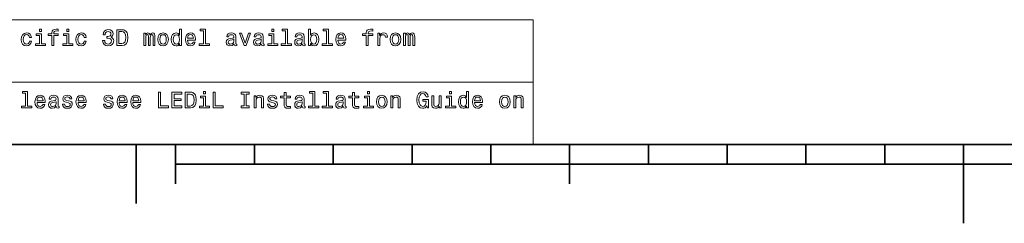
# Model space of a CAD drawing. Extents: x 0 to 420, y 0 to 297.
# Tile 4 of 28: x 90 to 215, y 0 to 26. Entities that reach past the tile are written whole.
import ezdxf

# ---------------------------------------------------------------- set-up
doc = ezdxf.new("R2010")
doc.units = 0

msp = doc.modelspace()

# ---------------------------------------------------------------- linework, layer by layer
at = {"color": 7, "lineweight": 13}
for p, q in [((25, 25.821325), (155.380432, 25.821325)), ((155.380432, 25.821325), (155.380432, 10)), ((25, 17.910664), (155.380432, 17.910664)), ((25, 10), (155.380432, 10))]:
    msp.add_line(p, q, dxfattribs=at)
at = {"color": 7, "lineweight": 35}
for p, q in [((10, 10), (410, 10)), ((105, 10), (105, 2.5)), ((110, 10), (110, 5)), ((120, 10), (120, 7.5)), ((130, 10), (130, 7.5)), ((140, 10), (140, 7.5)), ((150, 10), (150, 7.5)), ((160, 10), (160, 5)), ((170, 10), (170, 7.5)), ((180, 10), (180, 7.5)), ((190, 10), (190, 7.5)), ((200, 10), (200, 7.5)), ((210, 10), (210, 0)), ((110, 7.5), (310, 7.5))]:
    msp.add_line(p, q, dxfattribs=at)
at = {"color": 7, "lineweight": 13}
for points in [[(91.446701, 23.58069), (91.697418, 23.58069), (91.645546, 23.811237), (91.521629, 23.992794), (91.328545, 24.105186), (91.077827, 24.148415), (90.80117, 24.090776), (90.59079, 23.929394), (90.458229, 23.667145), (90.412117, 23.315561), (90.455345, 22.966858), (90.58503, 22.707491), (90.789642, 22.546108), (91.069176, 22.491354), (91.317017, 22.53458), (91.510101, 22.655619), (91.642662, 22.845819), (91.700302, 23.099422), (91.458229, 23.099422), (91.415001, 22.93804), (91.334305, 22.817001), (91.219032, 22.742073), (91.077827, 22.719019), (90.902031, 22.756483), (90.77523, 22.871758), (90.697418, 23.059076), (90.671486, 23.324205), (90.697418, 23.583572), (90.778114, 23.770891), (90.907799, 23.886166), (91.077827, 23.926512), (91.227676, 23.900576), (91.340073, 23.834293), (91.415001, 23.724783)], [(92.971199, 22.759365), (92.971199, 24.041786), (92.319901, 24.041786), (92.319901, 23.825647), (92.71759, 23.825647), (92.71759, 22.759365), (92.19886, 22.759365), (92.19886, 22.546108), (93.495689, 22.546108), (93.495689, 22.759365)], [(92.979843, 24.615273), (92.71183, 24.615273), (92.71183, 24.327087), (92.979843, 24.327087)], [(94.282433, 23.825647), (94.282433, 22.546108), (94.536041, 22.546108), (94.536041, 23.825647), (95.112404, 23.825647), (95.112404, 24.041786), (94.536041, 24.041786), (94.536041, 24.136887), (94.556213, 24.252159), (94.622498, 24.329969), (94.734886, 24.37608), (94.896271, 24.39337), (95.112404, 24.381844), (95.112404, 24.600863), (94.838631, 24.615273), (94.59079, 24.589336), (94.417885, 24.511526), (94.31414, 24.37608), (94.282433, 24.182995), (94.282433, 24.041786), (93.818459, 24.041786), (93.818459, 23.825647)], [(96.440941, 22.759365), (96.440941, 24.041786), (95.789642, 24.041786), (95.789642, 23.825647), (96.187332, 23.825647), (96.187332, 22.759365), (95.668602, 22.759365), (95.668602, 22.546108), (96.965431, 22.546108), (96.965431, 22.759365)], [(96.449585, 24.615273), (96.181572, 24.615273), (96.181572, 24.327087), (96.449585, 24.327087)], [(98.386185, 23.58069), (98.636902, 23.58069), (98.58503, 23.811237), (98.461113, 23.992794), (98.268028, 24.105186), (98.017311, 24.148415), (97.740654, 24.090776), (97.530273, 23.929394), (97.397713, 23.667145), (97.351601, 23.315561), (97.394829, 22.966858), (97.524513, 22.707491), (97.729126, 22.546108), (98.008659, 22.491354), (98.2565, 22.53458), (98.449585, 22.655619), (98.582146, 22.845819), (98.639786, 23.099422), (98.397713, 23.099422), (98.354485, 22.93804), (98.273788, 22.817001), (98.158516, 22.742073), (98.017311, 22.719019), (97.841515, 22.756483), (97.714714, 22.871758), (97.636902, 23.059076), (97.61097, 23.324205), (97.636902, 23.583572), (97.717598, 23.770891), (97.847282, 23.886166), (98.017311, 23.926512), (98.16716, 23.900576), (98.279556, 23.834293), (98.354485, 23.724783)], [(100.740654, 23.174351), (100.740654, 23.154177), (100.786758, 22.87752), (100.922211, 22.670027), (101.135468, 22.537462), (101.417885, 22.488472), (101.717598, 22.537462), (101.942383, 22.664265), (102.086472, 22.865993), (102.138344, 23.125359), (102.115295, 23.295387), (102.051888, 23.433716), (101.948143, 23.540344), (101.809814, 23.618155), (101.997139, 23.773773), (102.063416, 24.021612), (102.020187, 24.246397), (101.896271, 24.416426), (101.694542, 24.523054), (101.417885, 24.560516), (101.158516, 24.514408), (100.959671, 24.387608), (100.829987, 24.185877), (100.786758, 23.917866), (100.786758, 23.897694), (101.043243, 23.897694), (101.066299, 24.08213), (101.141228, 24.214697), (101.262268, 24.295387), (101.432297, 24.324205), (101.582153, 24.301151), (101.691658, 24.240633), (101.757942, 24.142651), (101.783882, 24.010086), (101.757942, 23.868876), (101.688782, 23.773773), (101.567741, 23.716137), (101.403473, 23.698847), (101.291084, 23.701729), (101.291084, 23.474062), (101.432297, 23.479826), (101.613853, 23.45389), (101.749298, 23.384726), (101.829987, 23.272333), (101.85881, 23.125359), (101.82711, 22.958212), (101.74353, 22.834293), (101.61097, 22.756483), (101.435173, 22.730547), (101.253624, 22.759365), (101.121056, 22.845819), (101.037483, 22.984148), (101.005783, 23.174351)], [(103.198868, 24.546108), (102.533157, 24.546108), (102.533157, 22.546108), (103.198868, 22.546108), (103.512985, 22.609509), (103.746414, 22.802593), (103.890511, 23.116713), (103.942383, 23.546108), (103.896271, 23.984148), (103.838638, 24.157059), (103.757942, 24.295387), (103.524513, 24.482708), (103.371773, 24.528816)], [(103.178696, 24.306915), (103.397713, 24.263687), (103.547569, 24.131123), (103.636909, 23.894812), (103.665726, 23.546108), (103.634026, 23.208933), (103.544685, 22.972622), (103.391953, 22.831411), (103.178696, 22.785301), (102.80117, 22.785301), (102.80117, 24.306915)], [(105.974083, 22.546108), (106.207512, 22.546108), (106.207512, 23.58069), (106.221924, 23.736309), (106.265152, 23.848701), (106.331429, 23.914984), (106.417885, 23.940922), (106.487053, 23.917866), (106.533157, 23.860229), (106.556213, 23.762247), (106.564857, 23.632565), (106.564857, 22.546108), (106.783882, 22.546108), (106.783882, 23.58069), (106.798294, 23.733429), (106.841515, 23.845819), (106.910683, 23.914984), (106.997139, 23.940922), (107.066299, 23.917866), (107.112411, 23.860229), (107.141228, 23.632565), (107.141228, 22.546108), (107.374657, 22.546108), (107.374657, 23.615273), (107.360252, 23.837175), (107.31414, 24.007204), (107.221924, 24.11095), (107.072067, 24.148415), (106.896271, 24.090776), (106.760826, 23.92363), (106.654198, 24.087894), (106.475525, 24.148415), (106.311256, 24.090776), (106.198868, 23.929394), (106.198868, 24.093658), (105.974083, 24.093658)], [(107.734894, 23.318443), (107.780998, 22.966858), (107.913567, 22.707491), (108.12394, 22.546108), (108.406357, 22.491354), (108.685898, 22.546108), (108.896271, 22.704609), (109.028839, 22.963976), (109.077827, 23.318443), (109.028839, 23.670027), (108.896271, 23.932276), (108.685898, 24.090776), (108.406357, 24.148415), (108.12394, 24.090776), (107.913567, 23.929394), (107.780998, 23.670027)], [(107.994255, 23.321323), (108.020195, 23.58069), (108.100883, 23.768011), (108.230568, 23.883284), (108.406357, 23.92363), (108.579269, 23.883284), (108.708954, 23.770891), (108.789642, 23.58069), (108.818466, 23.321323), (108.789642, 23.059076), (108.708954, 22.868876), (108.579269, 22.753601), (108.406357, 22.716137), (108.230568, 22.753601), (108.100883, 22.868876), (108.020195, 23.059076)], [(110.495697, 22.785301), (110.495697, 22.546108), (110.749298, 22.546108), (110.749298, 24.615273), (110.498581, 24.615273), (110.498581, 23.857347), (110.305496, 24.076368), (110.18734, 24.128241), (110.051895, 24.148415), (109.806938, 24.090776), (109.616737, 23.929394), (109.492813, 23.670027), (109.449585, 23.321323), (109.492813, 22.972622), (109.616737, 22.710373), (109.806938, 22.546108), (110.051895, 22.491354), (110.18734, 22.511526), (110.30838, 22.563398)], [(110.095123, 23.920748), (110.262268, 23.880402), (110.389069, 23.768011), (110.463997, 23.58069), (110.492813, 23.321323), (110.463997, 23.059076), (110.389069, 22.871758), (110.262268, 22.756483), (110.095123, 22.719019), (109.936623, 22.756483), (109.815582, 22.871758), (109.734894, 23.061958), (109.708954, 23.321323), (109.734894, 23.577808), (109.815582, 23.765129), (109.936623, 23.880402)], [(111.501465, 23.246397), (112.515869, 23.246397), (112.518753, 23.364552), (112.472641, 23.695965), (112.34584, 23.943802), (112.144112, 24.093658), (111.876099, 24.148415), (111.613853, 24.090776), (111.412125, 23.929394), (111.28244, 23.667145), (111.236336, 23.321323), (111.279564, 22.966858), (111.409241, 22.707491), (111.608093, 22.546108), (111.867455, 22.491354), (112.092239, 22.528818), (112.27668, 22.626801), (112.412125, 22.782419), (112.489937, 22.989912), (112.239212, 22.989912), (112.18734, 22.874638), (112.112411, 22.788183), (111.899155, 22.719019), (111.734894, 22.750719), (111.61097, 22.851583), (111.530281, 23.015848), (111.501465, 23.237751)], [(111.501465, 23.459652), (111.533165, 23.658501), (111.61097, 23.805473), (111.729126, 23.894812), (111.88475, 23.926512), (112.037483, 23.894812), (112.15564, 23.805473), (112.227684, 23.658501), (112.253624, 23.459652)], [(113.518753, 24.402016), (113.518753, 22.759365), (112.997139, 22.759365), (112.997139, 22.546108), (114.291092, 22.546108), (114.291092, 22.759365), (113.772354, 22.759365), (113.772354, 24.615273), (113.121063, 24.615273), (113.121063, 24.402016)], [(117.403481, 22.747837), (117.403481, 22.739191), (117.417892, 22.641209), (117.461121, 22.572044), (117.642677, 22.51729), (117.783882, 22.540344), (117.783882, 22.736309), (117.723366, 22.727665), (117.642677, 22.765129), (117.628265, 22.880402), (117.628265, 23.681555), (117.593681, 23.886166), (117.492821, 24.030258), (117.317024, 24.116713), (117.069191, 24.148415), (116.82711, 24.113831), (116.648438, 24.015848), (116.536049, 23.863111), (116.498581, 23.661383), (116.498581, 23.644091), (116.72625, 23.644091), (116.746422, 23.765129), (116.809822, 23.851583), (116.913567, 23.903458), (117.060539, 23.92363), (117.201752, 23.90922), (117.30262, 23.865993), (117.363136, 23.791065), (117.383308, 23.687319), (117.37178, 23.56628), (117.325668, 23.505762), (117.210396, 23.476944), (116.994263, 23.45389), (116.746422, 23.402016), (116.570625, 23.309797), (116.466881, 23.165705), (116.435181, 22.952448), (116.463997, 22.762247), (116.553337, 22.621037), (116.697426, 22.531698), (116.896278, 22.499998), (117.164291, 22.560518)], [(118.683022, 22.546108), (118.951035, 22.546108), (119.515877, 24.093658), (119.253624, 24.093658), (118.818466, 22.845819), (118.374664, 24.093658), (118.109535, 24.093658)], [(120.873222, 22.747837), (120.873222, 22.739191), (120.887634, 22.641209), (120.930862, 22.572044), (121.112419, 22.51729), (121.253624, 22.540344), (121.253624, 22.736309), (121.193108, 22.727665), (121.112419, 22.765129), (121.098007, 22.880402), (121.098007, 23.681555), (121.063423, 23.886166), (120.962563, 24.030258), (120.786766, 24.116713), (120.538933, 24.148415), (120.296852, 24.113831), (120.118179, 24.015848), (120.005791, 23.863111), (119.968323, 23.661383), (119.968323, 23.644091), (120.195992, 23.644091), (120.216164, 23.765129), (120.279564, 23.851583), (120.383308, 23.903458), (120.530281, 23.92363), (120.671494, 23.90922), (120.772362, 23.865993), (120.832878, 23.791065), (120.85305, 23.687319), (120.841522, 23.56628), (120.79541, 23.505762), (120.680138, 23.476944), (120.464005, 23.45389), (120.216164, 23.402016), (120.040367, 23.309797), (119.936623, 23.165705), (119.904922, 22.952448), (119.933739, 22.762247), (120.023079, 22.621037), (120.167168, 22.531698), (120.36602, 22.499998), (120.634033, 22.560518)], [(122.464005, 22.759365), (122.464005, 24.041786), (121.812706, 24.041786), (121.812706, 23.825647), (122.210403, 23.825647), (122.210403, 22.759365), (121.691666, 22.759365), (121.691666, 22.546108), (122.988495, 22.546108), (122.988495, 22.759365)], [(122.472649, 24.615273), (122.204636, 24.615273), (122.204636, 24.327087), (122.472649, 24.327087)], [(123.927979, 24.402016), (123.927979, 22.759365), (123.406364, 22.759365), (123.406364, 22.546108), (124.700317, 22.546108), (124.700317, 22.759365), (124.18158, 22.759365), (124.18158, 24.615273), (123.530289, 24.615273), (123.530289, 24.402016)], [(126.077835, 22.747837), (126.077835, 22.739191), (126.092247, 22.641209), (126.135475, 22.572044), (126.317032, 22.51729), (126.458237, 22.540344), (126.458237, 22.736309), (126.39772, 22.727665), (126.317032, 22.765129), (126.30262, 22.880402), (126.30262, 23.681555), (126.268036, 23.886166), (126.167175, 24.030258), (125.991379, 24.116713), (125.743546, 24.148415), (125.501465, 24.113831), (125.322792, 24.015848), (125.210403, 23.863111), (125.172935, 23.661383), (125.172935, 23.644091), (125.400604, 23.644091), (125.420776, 23.765129), (125.484177, 23.851583), (125.587921, 23.903458), (125.734894, 23.92363), (125.876106, 23.90922), (125.976974, 23.865993), (126.037491, 23.791065), (126.057663, 23.687319), (126.046135, 23.56628), (126.000023, 23.505762), (125.88475, 23.476944), (125.668617, 23.45389), (125.420776, 23.402016), (125.24498, 23.309797), (125.141235, 23.165705), (125.109535, 22.952448), (125.138351, 22.762247), (125.227692, 22.621037), (125.37178, 22.531698), (125.570633, 22.499998), (125.838646, 22.560518)], [(127.132591, 22.785301), (127.319908, 22.563398), (127.576393, 22.491354), (127.818474, 22.546108), (128.011551, 22.710373), (128.132599, 22.972622), (128.178711, 23.321323), (128.132599, 23.670027), (128.008667, 23.929394), (127.818474, 24.090776), (127.576393, 24.148415), (127.322792, 24.073486), (127.219048, 23.981266), (127.132591, 23.857347), (127.132591, 24.615273), (126.87899, 24.615273), (126.87899, 22.546108), (127.132591, 22.546108)], [(127.919334, 23.321323), (127.890518, 23.061958), (127.812706, 22.871758), (127.688789, 22.756483), (127.533165, 22.719019), (127.363136, 22.756483), (127.23922, 22.871758), (127.161407, 23.059076), (127.135475, 23.321323), (127.161407, 23.58069), (127.23922, 23.768011), (127.363136, 23.880402), (127.533165, 23.920748), (127.688789, 23.880402), (127.812706, 23.765129), (127.890518, 23.577808)], [(129.132599, 24.402016), (129.132599, 22.759365), (128.610977, 22.759365), (128.610977, 22.546108), (129.904938, 22.546108), (129.904938, 22.759365), (129.3862, 22.759365), (129.3862, 24.615273), (128.734894, 24.615273), (128.734894, 24.402016)], [(130.585052, 23.246397), (131.599457, 23.246397), (131.602325, 23.364552), (131.556213, 23.695965), (131.429413, 23.943802), (131.227692, 24.093658), (130.959686, 24.148415), (130.697433, 24.090776), (130.495697, 23.929394), (130.366028, 23.667145), (130.319916, 23.321323), (130.363144, 22.966858), (130.492828, 22.707491), (130.691681, 22.546108), (130.951035, 22.491354), (131.175812, 22.528818), (131.36026, 22.626801), (131.495697, 22.782419), (131.573517, 22.989912), (131.322784, 22.989912), (131.27092, 22.874638), (131.195984, 22.788183), (130.982727, 22.719019), (130.818481, 22.750719), (130.69455, 22.851583), (130.613861, 23.015848), (130.585052, 23.237751)], [(130.585052, 23.459652), (130.616745, 23.658501), (130.69455, 23.805473), (130.812714, 23.894812), (130.968323, 23.926512), (131.121063, 23.894812), (131.239227, 23.805473), (131.311264, 23.658501), (131.337204, 23.459652)], [(134.184464, 23.825647), (134.184464, 22.546108), (134.43808, 22.546108), (134.43808, 23.825647), (135.014435, 23.825647), (135.014435, 24.041786), (134.43808, 24.041786), (134.43808, 24.136887), (134.458252, 24.252159), (134.524536, 24.329969), (134.636917, 24.37608), (134.798309, 24.39337), (135.014435, 24.381844), (135.014435, 24.600863), (134.740662, 24.615273), (134.492828, 24.589336), (134.319916, 24.511526), (134.216171, 24.37608), (134.184464, 24.182995), (134.184464, 24.041786), (133.72049, 24.041786), (133.72049, 23.825647)], [(135.662857, 22.546108), (135.916458, 22.546108), (135.916458, 23.430834), (135.942383, 23.644091), (136.020203, 23.796829), (136.147003, 23.889048), (136.317032, 23.920748), (136.443832, 23.900576), (136.53894, 23.842937), (136.596573, 23.744955), (136.616745, 23.612391), (136.87323, 23.612391), (136.838654, 23.845819), (136.743546, 24.012966), (136.585052, 24.113831), (136.368896, 24.148415), (136.221924, 24.125359), (136.095123, 24.067722), (135.982742, 23.96974), (135.893402, 23.837175), (135.893402, 24.093658), (135.662857, 24.093658)], [(137.227692, 23.318443), (137.273804, 22.966858), (137.406372, 22.707491), (137.616745, 22.546108), (137.89917, 22.491354), (138.178711, 22.546108), (138.389069, 22.704609), (138.521637, 22.963976), (138.570633, 23.318443), (138.521637, 23.670027), (138.389069, 23.932276), (138.178711, 24.090776), (137.89917, 24.148415), (137.616745, 24.090776), (137.406372, 23.929394), (137.273804, 23.670027)], [(137.487061, 23.321323), (137.513, 23.58069), (137.593689, 23.768011), (137.723373, 23.883284), (137.89917, 23.92363), (138.072083, 23.883284), (138.201752, 23.770891), (138.28244, 23.58069), (138.311279, 23.321323), (138.28244, 23.059076), (138.201752, 22.868876), (138.072083, 22.753601), (137.89917, 22.716137), (137.723373, 22.753601), (137.593689, 22.868876), (137.513, 23.059076)], [(138.93663, 22.546108), (139.170059, 22.546108), (139.170059, 23.58069), (139.184479, 23.736309), (139.227692, 23.848701), (139.293976, 23.914984), (139.380432, 23.940922), (139.4496, 23.917866), (139.495697, 23.860229), (139.518768, 23.762247), (139.527405, 23.632565), (139.527405, 22.546108), (139.746429, 22.546108), (139.746429, 23.58069), (139.760834, 23.733429), (139.804062, 23.845819), (139.87323, 23.914984), (139.959686, 23.940922), (140.028839, 23.917866), (140.074951, 23.860229), (140.103775, 23.632565), (140.103775, 22.546108), (140.337204, 22.546108), (140.337204, 23.615273), (140.3228, 23.837175), (140.276688, 24.007204), (140.184479, 24.11095), (140.034607, 24.148415), (139.858826, 24.090776), (139.723373, 23.92363), (139.616745, 24.087894), (139.43808, 24.148415), (139.273804, 24.090776), (139.161407, 23.929394), (139.161407, 24.093658), (138.93663, 24.093658)], [(117.374664, 23.087894), (117.34008, 22.93804), (117.247864, 22.822765), (117.109535, 22.747837), (116.939507, 22.721901), (116.829994, 22.736309), (116.752182, 22.782419), (116.703194, 22.863111), (116.688782, 22.975504), (116.70031, 23.076368), (116.746422, 23.148415), (116.930862, 23.229105), (117.164291, 23.263687), (117.374664, 23.332851)], [(120.844406, 23.087894), (120.809822, 22.93804), (120.717606, 22.822765), (120.579277, 22.747837), (120.409248, 22.721901), (120.299736, 22.736309), (120.221924, 22.782419), (120.172935, 22.863111), (120.158524, 22.975504), (120.170052, 23.076368), (120.216164, 23.148415), (120.400604, 23.229105), (120.634033, 23.263687), (120.844406, 23.332851)], [(126.049019, 23.087894), (126.014435, 22.93804), (125.922218, 22.822765), (125.78389, 22.747837), (125.613861, 22.721901), (125.504349, 22.736309), (125.426537, 22.782419), (125.377548, 22.863111), (125.363136, 22.975504), (125.374664, 23.076368), (125.420776, 23.148415), (125.605217, 23.229105), (125.838646, 23.263687), (126.049019, 23.332851)], [(90.965431, 16.491356), (90.965431, 14.848704), (90.443817, 14.848704), (90.443817, 14.635448), (91.73777, 14.635448), (91.73777, 14.848704), (91.219032, 14.848704), (91.219032, 16.704613), (90.567741, 16.704613), (90.567741, 16.491356)], [(107.821342, 14.635448), (109.106651, 14.635448), (109.106651, 14.877522), (108.086479, 14.877522), (108.086479, 16.635448), (107.821342, 16.635448)], [(109.536041, 14.635448), (110.804054, 14.635448), (110.804054, 14.877522), (109.80117, 14.877522), (109.80117, 15.554756), (110.694542, 15.554756), (110.694542, 15.793949), (109.80117, 15.793949), (109.80117, 16.393372), (110.780998, 16.393372), (110.780998, 16.635448), (109.536041, 16.635448)], [(111.873222, 16.635448), (111.207512, 16.635448), (111.207512, 14.635448), (111.873222, 14.635448), (112.18734, 14.698848), (112.420769, 14.891932), (112.564865, 15.206053), (112.616737, 15.635448), (112.570625, 16.073488), (112.512993, 16.246399), (112.432297, 16.384727), (112.198868, 16.572046), (112.046127, 16.618156)], [(111.85305, 16.396254), (112.072067, 16.353027), (112.221924, 16.220463), (112.311264, 15.984151), (112.34008, 15.635448), (112.30838, 15.298272), (112.21904, 15.06196), (112.066307, 14.92075), (111.85305, 14.87464), (111.475525, 14.87464), (111.475525, 16.396254)], [(113.798294, 16.704613), (113.530281, 16.704613), (113.530281, 16.416428), (113.798294, 16.416428)], [(114.760826, 14.635448), (116.046135, 14.635448), (116.046135, 14.877522), (115.025963, 14.877522), (115.025963, 16.635448), (114.760826, 16.635448)], [(118.683022, 14.877522), (118.314148, 14.877522), (118.314148, 14.635448), (119.317024, 14.635448), (119.317024, 14.877522), (118.948151, 14.877522), (118.948151, 16.393372), (119.317024, 16.393372), (119.317024, 16.635448), (118.314148, 16.635448), (118.314148, 16.393372), (118.683022, 16.393372)], [(123.763718, 15.914987), (123.763718, 15.139771), (123.781006, 14.88905), (123.861694, 14.716139), (124.023079, 14.615274), (124.296852, 14.580692), (124.596565, 14.595101), (124.596565, 14.814122), (124.377548, 14.796831), (124.178703, 14.819885), (124.072075, 14.891932), (124.025963, 15.012969), (124.017319, 15.182998), (124.017319, 15.914987), (124.596565, 15.914987), (124.596565, 16.131124), (124.017319, 16.131124), (124.017319, 16.583574), (123.763718, 16.583574), (123.763718, 16.131124), (123.325676, 16.131124), (123.325676, 15.914987)], [(127.39772, 16.491356), (127.39772, 14.848704), (126.876106, 14.848704), (126.876106, 14.635448), (128.170059, 14.635448), (128.170059, 14.848704), (127.651321, 14.848704), (127.651321, 16.704613), (127.000031, 16.704613), (127.000031, 16.491356)], [(129.132599, 16.491356), (129.132599, 14.848704), (128.610977, 14.848704), (128.610977, 14.635448), (129.904938, 14.635448), (129.904938, 14.848704), (129.3862, 14.848704), (129.3862, 16.704613), (128.734894, 16.704613), (128.734894, 16.491356)], [(132.43808, 15.914987), (132.43808, 15.139771), (132.455353, 14.88905), (132.536041, 14.716139), (132.697433, 14.615274), (132.971207, 14.580692), (133.27092, 14.595101), (133.27092, 14.814122), (133.05191, 14.796831), (132.853058, 14.819885), (132.746429, 14.891932), (132.700317, 15.012969), (132.691681, 15.182998), (132.691681, 15.914987), (133.27092, 15.914987), (133.27092, 16.131124), (132.691681, 16.131124), (132.691681, 16.583574), (132.43808, 16.583574), (132.43808, 16.131124), (132.000031, 16.131124), (132.000031, 15.914987)], [(134.616745, 16.704613), (134.348724, 16.704613), (134.348724, 16.416428), (134.616745, 16.416428)], [(141.896286, 14.903459), (141.945282, 14.635448), (142.089371, 14.635448), (142.089371, 15.716139), (141.36026, 15.716139), (141.36026, 15.471182), (141.80983, 15.471182), (141.80983, 15.453892), (141.775238, 15.188762), (141.683029, 14.992796), (141.541809, 14.868876), (141.366028, 14.828531), (141.170059, 14.880404), (141.017334, 15.036024), (140.919342, 15.292508), (140.884766, 15.644093), (140.916458, 15.992796), (141.014435, 16.249281), (141.170059, 16.4049), (141.380432, 16.459656), (141.524536, 16.430836), (141.642685, 16.350145), (141.729141, 16.214699), (141.778137, 16.033142), (142.063431, 16.033142), (141.988495, 16.309799), (141.84729, 16.517292), (141.648438, 16.644093), (141.397736, 16.690203), (141.069199, 16.618156), (140.82135, 16.407782), (140.662857, 16.07637), (140.608093, 15.635448), (140.662857, 15.191644), (140.82135, 14.860231), (141.054779, 14.649857), (141.348724, 14.580692), (141.513, 14.603747), (141.659973, 14.661384), (141.786774, 14.762249)], [(145.02597, 16.704613), (144.757965, 16.704613), (144.757965, 16.416428), (145.02597, 16.416428)], [(146.927979, 14.87464), (146.927979, 14.635448), (147.18158, 14.635448), (147.18158, 16.704613), (146.930878, 16.704613), (146.930878, 15.946687), (146.737793, 16.165707), (146.619629, 16.217581), (146.484192, 16.237753), (146.239227, 16.180117), (146.049026, 16.018732), (145.92511, 15.759367), (145.881866, 15.410664), (145.92511, 15.06196), (146.049026, 14.799712), (146.239227, 14.635448), (146.484192, 14.580692), (146.619629, 14.600865), (146.740662, 14.652739)], [(92.417885, 15.335735), (93.432289, 15.335735), (93.435173, 15.453892), (93.389061, 15.785303), (93.26226, 16.033142), (93.060532, 16.182999), (92.792519, 16.237753), (92.530273, 16.180117), (92.328545, 16.018732), (92.19886, 15.756485), (92.152756, 15.410664), (92.195984, 15.056197), (92.325661, 14.796831), (92.524513, 14.635448), (92.783875, 14.580692), (93.008659, 14.618156), (93.1931, 14.716139), (93.328545, 14.871758), (93.406357, 15.079251), (93.155632, 15.079251), (93.10376, 14.963978), (93.028831, 14.877522), (92.815575, 14.808358), (92.651314, 14.840058), (92.52739, 14.940923), (92.446701, 15.105188), (92.417885, 15.32709)], [(92.417885, 15.548992), (92.449585, 15.747839), (92.52739, 15.894814), (92.645546, 15.984151), (92.80117, 16.01585), (92.953903, 15.984151), (93.07206, 15.894814), (93.144104, 15.747839), (93.170044, 15.548992)], [(94.850159, 14.837176), (94.850159, 14.828531), (94.864571, 14.730548), (94.907799, 14.661384), (95.089355, 14.606629), (95.23056, 14.629683), (95.23056, 14.825649), (95.170044, 14.817003), (95.089355, 14.854467), (95.074944, 14.969742), (95.074944, 15.770894), (95.040359, 15.975505), (94.939499, 16.119596), (94.763702, 16.206053), (94.515869, 16.237753), (94.273788, 16.203171), (94.095116, 16.105188), (93.982727, 15.952451), (93.945259, 15.750721), (93.945259, 15.73343), (94.172928, 15.73343), (94.1931, 15.854467), (94.2565, 15.940923), (94.360245, 15.992796), (94.507217, 16.01297), (94.64843, 15.99856), (94.749298, 15.955332), (94.809814, 15.880404), (94.829987, 15.776658), (94.818459, 15.655621), (94.772346, 15.595101), (94.657074, 15.566283), (94.440941, 15.543228), (94.1931, 15.491355), (94.017303, 15.399137), (93.913559, 15.255044), (93.881859, 15.041787), (93.910675, 14.851585), (94.000015, 14.710376), (94.144104, 14.621038), (94.342957, 14.589338), (94.61097, 14.649857)], [(94.821342, 15.177235), (94.786758, 15.027378), (94.694542, 14.912105), (94.556213, 14.837176), (94.386185, 14.81124), (94.276672, 14.825649), (94.19886, 14.871758), (94.149872, 14.952451), (94.13546, 15.064842), (94.146988, 15.165707), (94.1931, 15.237753), (94.377541, 15.318444), (94.61097, 15.353026), (94.821342, 15.422191)], [(96.423645, 15.537465), (96.178688, 15.595101), (95.997131, 15.661385), (95.936615, 15.796831), (95.953903, 15.891932), (96.014427, 15.961096), (96.112411, 16.004324), (96.253616, 16.021614), (96.389069, 16.004324), (96.495697, 15.952451), (96.564857, 15.87464), (96.593674, 15.770894), (96.841515, 15.770894), (96.841515, 15.776658), (96.798286, 15.963978), (96.68013, 16.110952), (96.495697, 16.203171), (96.253616, 16.237753), (96.008659, 16.203171), (95.829987, 16.10807), (95.717598, 15.96686), (95.683014, 15.788185), (95.708946, 15.615274), (95.789642, 15.494237), (95.922203, 15.407782), (96.115288, 15.347263), (96.397713, 15.278099), (96.570618, 15.206053), (96.61673, 15.148416), (96.634026, 15.06196), (96.608086, 14.955332), (96.538918, 14.87464), (96.426529, 14.822767), (96.276672, 14.805476), (96.118172, 14.822767), (96.002899, 14.883286), (95.925087, 14.981269), (95.893387, 15.116715), (95.64843, 15.116715), (95.688774, 14.886168), (95.806931, 14.719021), (95.994255, 14.618156), (96.253616, 14.580692), (96.524513, 14.618156), (96.723358, 14.719021), (96.844398, 14.880404), (96.887627, 15.090779), (96.855927, 15.272335), (96.766586, 15.396255), (96.619614, 15.476946)], [(97.622498, 15.335735), (98.636902, 15.335735), (98.639786, 15.453892), (98.593674, 15.785303), (98.466873, 16.033142), (98.265144, 16.182999), (97.997131, 16.237753), (97.734886, 16.180117), (97.533157, 16.018732), (97.403473, 15.756485), (97.357368, 15.410664), (97.400597, 15.056197), (97.530273, 14.796831), (97.729126, 14.635448), (97.988487, 14.580692), (98.213272, 14.618156), (98.397713, 14.716139), (98.533157, 14.871758), (98.61097, 15.079251), (98.360245, 15.079251), (98.308372, 14.963978), (98.233444, 14.877522), (98.020187, 14.808358), (97.855927, 14.840058), (97.732002, 14.940923), (97.651314, 15.105188), (97.622498, 15.32709)], [(97.622498, 15.548992), (97.654198, 15.747839), (97.732002, 15.894814), (97.850159, 15.984151), (98.005783, 16.01585), (98.158516, 15.984151), (98.276672, 15.894814), (98.348717, 15.747839), (98.374657, 15.548992)], [(101.628258, 15.537465), (101.383301, 15.595101), (101.201744, 15.661385), (101.141228, 15.796831), (101.158516, 15.891932), (101.21904, 15.961096), (101.317024, 16.004324), (101.458229, 16.021614), (101.593681, 16.004324), (101.70031, 15.952451), (101.76947, 15.87464), (101.798286, 15.770894), (102.046127, 15.770894), (102.046127, 15.776658), (102.002899, 15.963978), (101.884743, 16.110952), (101.70031, 16.203171), (101.458229, 16.237753), (101.213272, 16.203171), (101.034599, 16.10807), (100.922211, 15.96686), (100.887627, 15.788185), (100.913559, 15.615274), (100.994255, 15.494237), (101.126816, 15.407782), (101.319901, 15.347263), (101.602325, 15.278099), (101.77523, 15.206053), (101.821342, 15.148416), (101.838638, 15.06196), (101.812698, 14.955332), (101.74353, 14.87464), (101.631142, 14.822767), (101.481285, 14.805476), (101.322784, 14.822767), (101.207512, 14.883286), (101.1297, 14.981269), (101.098, 15.116715), (100.853043, 15.116715), (100.893387, 14.886168), (101.011543, 14.719021), (101.198868, 14.618156), (101.458229, 14.580692), (101.729126, 14.618156), (101.927971, 14.719021), (102.049011, 14.880404), (102.092239, 15.090779), (102.060539, 15.272335), (101.971199, 15.396255), (101.824226, 15.476946)], [(102.82711, 15.335735), (103.841515, 15.335735), (103.844398, 15.453892), (103.798286, 15.785303), (103.671486, 16.033142), (103.469757, 16.182999), (103.201744, 16.237753), (102.939499, 16.180117), (102.73777, 16.018732), (102.608086, 15.756485), (102.561981, 15.410664), (102.605209, 15.056197), (102.734886, 14.796831), (102.933739, 14.635448), (103.1931, 14.580692), (103.417885, 14.618156), (103.602325, 14.716139), (103.73777, 14.871758), (103.815582, 15.079251), (103.564857, 15.079251), (103.512985, 14.963978), (103.438057, 14.877522), (103.2248, 14.808358), (103.060539, 14.840058), (102.936615, 14.940923), (102.855927, 15.105188), (102.82711, 15.32709)], [(102.82711, 15.548992), (102.85881, 15.747839), (102.936615, 15.894814), (103.054771, 15.984151), (103.210396, 16.01585), (103.363129, 15.984151), (103.481285, 15.894814), (103.553329, 15.747839), (103.579269, 15.548992)], [(104.561981, 15.335735), (105.576385, 15.335735), (105.579269, 15.453892), (105.533157, 15.785303), (105.406357, 16.033142), (105.204628, 16.182999), (104.936615, 16.237753), (104.67437, 16.180117), (104.472641, 16.018732), (104.342957, 15.756485), (104.296852, 15.410664), (104.34008, 15.056197), (104.469757, 14.796831), (104.66861, 14.635448), (104.927971, 14.580692), (105.152756, 14.618156), (105.337196, 14.716139), (105.472641, 14.871758), (105.550453, 15.079251), (105.299728, 15.079251), (105.247856, 14.963978), (105.172928, 14.877522), (104.959671, 14.808358), (104.79541, 14.840058), (104.671486, 14.940923), (104.590797, 15.105188), (104.561981, 15.32709)], [(104.561981, 15.548992), (104.593681, 15.747839), (104.671486, 15.894814), (104.789642, 15.984151), (104.945267, 16.01585), (105.098, 15.984151), (105.216156, 15.894814), (105.2882, 15.747839), (105.31414, 15.548992)], [(113.78965, 14.848704), (113.78965, 16.131124), (113.138351, 16.131124), (113.138351, 15.914987), (113.536041, 15.914987), (113.536041, 14.848704), (113.017311, 14.848704), (113.017311, 14.635448), (114.31414, 14.635448), (114.31414, 14.848704)], [(119.953918, 14.635448), (120.20752, 14.635448), (120.20752, 15.528819), (120.233452, 15.73343), (120.317024, 15.883286), (120.446709, 15.975505), (120.619621, 16.010088), (120.75795, 15.981269), (120.844406, 15.903459), (120.887634, 15.773776), (120.902039, 15.600865), (120.902039, 14.635448), (121.155647, 14.635448), (121.155647, 15.652739), (121.144119, 15.857349), (121.092247, 16.027378), (120.922218, 16.182999), (120.657082, 16.237753), (120.510109, 16.217581), (120.386192, 16.162825), (120.279564, 16.070606), (120.195992, 15.946687), (120.195992, 16.182999), (119.953918, 16.182999)], [(122.446709, 15.537465), (122.201752, 15.595101), (122.020195, 15.661385), (121.959679, 15.796831), (121.976967, 15.891932), (122.037491, 15.961096), (122.135475, 16.004324), (122.27668, 16.021614), (122.412132, 16.004324), (122.518761, 15.952451), (122.587921, 15.87464), (122.616737, 15.770894), (122.864578, 15.770894), (122.864578, 15.776658), (122.82135, 15.963978), (122.703194, 16.110952), (122.518761, 16.203171), (122.27668, 16.237753), (122.031723, 16.203171), (121.85305, 16.10807), (121.740662, 15.96686), (121.706078, 15.788185), (121.73201, 15.615274), (121.812706, 15.494237), (121.945267, 15.407782), (122.138351, 15.347263), (122.420776, 15.278099), (122.593681, 15.206053), (122.639793, 15.148416), (122.657089, 15.06196), (122.631149, 14.955332), (122.561981, 14.87464), (122.449593, 14.822767), (122.299736, 14.805476), (122.141235, 14.822767), (122.025963, 14.883286), (121.948151, 14.981269), (121.916451, 15.116715), (121.671494, 15.116715), (121.711838, 14.886168), (121.829994, 14.719021), (122.017319, 14.618156), (122.27668, 14.580692), (122.547577, 14.618156), (122.746422, 14.719021), (122.867462, 14.880404), (122.91069, 15.090779), (122.87899, 15.272335), (122.78965, 15.396255), (122.642677, 15.476946)], [(126.077835, 14.837176), (126.077835, 14.828531), (126.092247, 14.730548), (126.135475, 14.661384), (126.317032, 14.606629), (126.458237, 14.629683), (126.458237, 14.825649), (126.39772, 14.817003), (126.317032, 14.854467), (126.30262, 14.969742), (126.30262, 15.770894), (126.268036, 15.975505), (126.167175, 16.119596), (125.991379, 16.206053), (125.743546, 16.237753), (125.501465, 16.203171), (125.322792, 16.105188), (125.210403, 15.952451), (125.172935, 15.750721), (125.172935, 15.73343), (125.400604, 15.73343), (125.420776, 15.854467), (125.484177, 15.940923), (125.587921, 15.992796), (125.734894, 16.01297), (125.876106, 15.99856), (125.976974, 15.955332), (126.037491, 15.880404), (126.057663, 15.776658), (126.046135, 15.655621), (126.000023, 15.595101), (125.88475, 15.566283), (125.668617, 15.543228), (125.420776, 15.491355), (125.24498, 15.399137), (125.141235, 15.255044), (125.109535, 15.041787), (125.138351, 14.851585), (125.227692, 14.710376), (125.37178, 14.621038), (125.570633, 14.589338), (125.838646, 14.649857)], [(126.049019, 15.177235), (126.014435, 15.027378), (125.922218, 14.912105), (125.78389, 14.837176), (125.613861, 14.81124), (125.504349, 14.825649), (125.426537, 14.871758), (125.377548, 14.952451), (125.363136, 15.064842), (125.374664, 15.165707), (125.420776, 15.237753), (125.605217, 15.318444), (125.838646, 15.353026), (126.049019, 15.422191)], [(131.28244, 14.837176), (131.28244, 14.828531), (131.29686, 14.730548), (131.340088, 14.661384), (131.521637, 14.606629), (131.662842, 14.629683), (131.662842, 14.825649), (131.602325, 14.817003), (131.521637, 14.854467), (131.507233, 14.969742), (131.507233, 15.770894), (131.472656, 15.975505), (131.371796, 16.119596), (131.195984, 16.206053), (130.948151, 16.237753), (130.706085, 16.203171), (130.527405, 16.105188), (130.415009, 15.952451), (130.377548, 15.750721), (130.377548, 15.73343), (130.605225, 15.73343), (130.625397, 15.854467), (130.688782, 15.940923), (130.792542, 15.992796), (130.939514, 16.01297), (131.080719, 15.99856), (131.18158, 15.955332), (131.242096, 15.880404), (131.262268, 15.776658), (131.250748, 15.655621), (131.204636, 15.595101), (131.089355, 15.566283), (130.87323, 15.543228), (130.625397, 15.491355), (130.449585, 15.399137), (130.345856, 15.255044), (130.314148, 15.041787), (130.342957, 14.851585), (130.432312, 14.710376), (130.576385, 14.621038), (130.775238, 14.589338), (131.043259, 14.649857)], [(131.253632, 15.177235), (131.219055, 15.027378), (131.126831, 14.912105), (130.988495, 14.837176), (130.818481, 14.81124), (130.708954, 14.825649), (130.631149, 14.871758), (130.582153, 14.952451), (130.567749, 15.064842), (130.579285, 15.165707), (130.625397, 15.237753), (130.80983, 15.318444), (131.043259, 15.353026), (131.253632, 15.422191)], [(134.608093, 14.848704), (134.608093, 16.131124), (133.956802, 16.131124), (133.956802, 15.914987), (134.354492, 15.914987), (134.354492, 14.848704), (133.835754, 14.848704), (133.835754, 14.635448), (135.132599, 14.635448), (135.132599, 14.848704)], [(135.492828, 15.407782), (135.53894, 15.056197), (135.671509, 14.796831), (135.881866, 14.635448), (136.164291, 14.580692), (136.443832, 14.635448), (136.654205, 14.793949), (136.786774, 15.053315), (136.835754, 15.407782), (136.786774, 15.759367), (136.654205, 16.021614), (136.443832, 16.180117), (136.164291, 16.237753), (135.881866, 16.180117), (135.671509, 16.018732), (135.53894, 15.759367)], [(135.752197, 15.410664), (135.778137, 15.67003), (135.858826, 15.857349), (135.988495, 15.972623), (136.164291, 16.01297), (136.337204, 15.972623), (136.466888, 15.860231), (136.547577, 15.67003), (136.576401, 15.410664), (136.547577, 15.148416), (136.466888, 14.958214), (136.337204, 14.84294), (136.164291, 14.805476), (135.988495, 14.84294), (135.858826, 14.958214), (135.778137, 15.148416)], [(137.302628, 14.635448), (137.556229, 14.635448), (137.556229, 15.528819), (137.582153, 15.73343), (137.665741, 15.883286), (137.79541, 15.975505), (137.968323, 16.010088), (138.106659, 15.981269), (138.193115, 15.903459), (138.236343, 15.773776), (138.250748, 15.600865), (138.250748, 14.635448), (138.504364, 14.635448), (138.504364, 15.652739), (138.492828, 15.857349), (138.440948, 16.027378), (138.270935, 16.182999), (138.005798, 16.237753), (137.858826, 16.217581), (137.734894, 16.162825), (137.628265, 16.070606), (137.544708, 15.946687), (137.544708, 16.182999), (137.302628, 16.182999)], [(143.700317, 16.182999), (143.446716, 16.182999), (143.446716, 15.289626), (143.417908, 15.082133), (143.33432, 14.932278), (143.204651, 14.840058), (143.034607, 14.81124), (142.89917, 14.834294), (142.812714, 14.903459), (142.763718, 15.021615), (142.752197, 15.188762), (142.752197, 16.182999), (142.498596, 16.182999), (142.498596, 15.165707), (142.507233, 14.961096), (142.561981, 14.791067), (142.729141, 14.635448), (142.997147, 14.580692), (143.141235, 14.600865), (143.265167, 14.652739), (143.371796, 14.742076), (143.458252, 14.871758), (143.458252, 14.635448), (143.700317, 14.635448)], [(145.017334, 14.848704), (145.017334, 16.131124), (144.366028, 16.131124), (144.366028, 15.914987), (144.763718, 15.914987), (144.763718, 14.848704), (144.244995, 14.848704), (144.244995, 14.635448), (145.541809, 14.635448), (145.541809, 14.848704)], [(146.527405, 16.010088), (146.69455, 15.969742), (146.82135, 15.857349), (146.896286, 15.67003), (146.92511, 15.410664), (146.896286, 15.148416), (146.82135, 14.961096), (146.69455, 14.845822), (146.527405, 14.808358), (146.368912, 14.845822), (146.247864, 14.961096), (146.167175, 15.151298), (146.141235, 15.410664), (146.167175, 15.667148), (146.247864, 15.854467), (146.368912, 15.969742)], [(147.933746, 15.335735), (148.948151, 15.335735), (148.95105, 15.453892), (148.904938, 15.785303), (148.778137, 16.033142), (148.576401, 16.182999), (148.30838, 16.237753), (148.046143, 16.180117), (147.844421, 16.018732), (147.714722, 15.756485), (147.668625, 15.410664), (147.711853, 15.056197), (147.841522, 14.796831), (148.040375, 14.635448), (148.299744, 14.580692), (148.524536, 14.618156), (148.708969, 14.716139), (148.844421, 14.871758), (148.922226, 15.079251), (148.671509, 15.079251), (148.619629, 14.963978), (148.544708, 14.877522), (148.331451, 14.808358), (148.167175, 14.840058), (148.043259, 14.940923), (147.96257, 15.105188), (147.933746, 15.32709)], [(147.933746, 15.548992), (147.965454, 15.747839), (148.043259, 15.894814), (148.161407, 15.984151), (148.317047, 16.01585), (148.469772, 15.984151), (148.587921, 15.894814), (148.659973, 15.747839), (148.685913, 15.548992)], [(151.106659, 15.407782), (151.152771, 15.056197), (151.285339, 14.796831), (151.495712, 14.635448), (151.778137, 14.580692), (152.057678, 14.635448), (152.268036, 14.793949), (152.400604, 15.053315), (152.4496, 15.407782), (152.400604, 15.759367), (152.268036, 16.021614), (152.057678, 16.180117), (151.778137, 16.237753), (151.495712, 16.180117), (151.285339, 16.018732), (151.152771, 15.759367)], [(151.366028, 15.410664), (151.391968, 15.67003), (151.472656, 15.857349), (151.602341, 15.972623), (151.778137, 16.01297), (151.95105, 15.972623), (152.080719, 15.860231), (152.161407, 15.67003), (152.190247, 15.410664), (152.161407, 15.148416), (152.080719, 14.958214), (151.95105, 14.84294), (151.778137, 14.805476), (151.602341, 14.84294), (151.472656, 14.958214), (151.391968, 15.148416)], [(152.916473, 14.635448), (153.170074, 14.635448), (153.170074, 15.528819), (153.195999, 15.73343), (153.279572, 15.883286), (153.409256, 15.975505), (153.582169, 16.010088), (153.72049, 15.981269), (153.806946, 15.903459), (153.850189, 15.773776), (153.864594, 15.600865), (153.864594, 14.635448), (154.118195, 14.635448), (154.118195, 15.652739), (154.106659, 15.857349), (154.054794, 16.027378), (153.884766, 16.182999), (153.619629, 16.237753), (153.472656, 16.217581), (153.34874, 16.162825), (153.242111, 16.070606), (153.158539, 15.946687), (153.158539, 16.182999), (152.916473, 16.182999)]]:
    msp.add_lwpolyline(points, close=True, dxfattribs=at)

doc.saveas('drawing.dxf')
